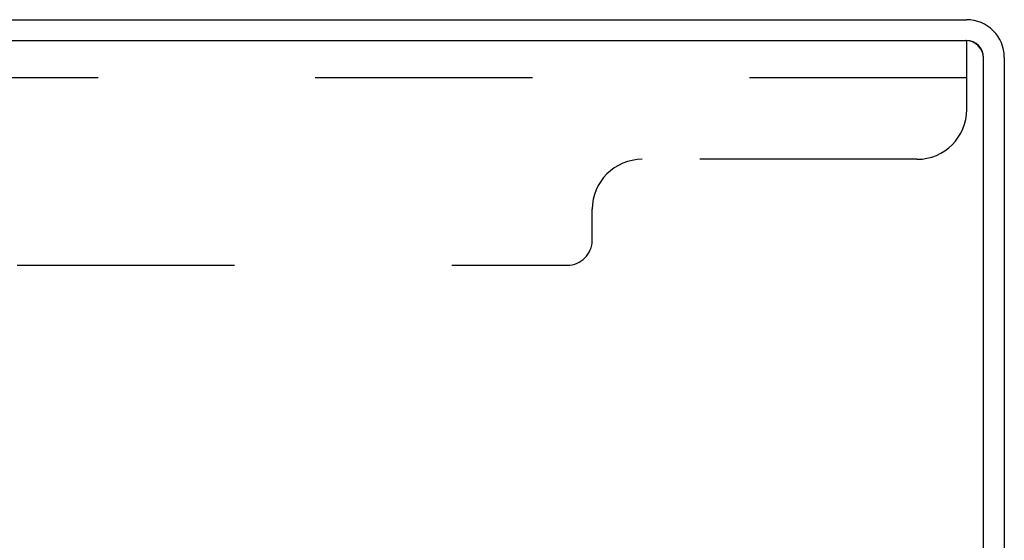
# Model space of a CAD drawing. Header units: inches. Extents: x 0 to 198, y 0 to 128.
# Tile 13 of 26: x 21.66 to 26.59, y 90.37 to 92.98. Entities that reach past the tile are written whole.
import ezdxf

# ---------------------------------------------------------------- set-up
doc = ezdxf.new("R2010")
doc.units = ezdxf.units.IN
doc.header["$LTSCALE"] = 10.872093
doc.header["$MEASUREMENT"] = 0
doc.linetypes.add('HIDDEN', pattern=[0.2, 0.1, -0.1])
doc.layers.get('0').update_dxf_attribs({"linetype": 'CONTINUOUS'})
doc.layers.add('DEFAULT_2', color=8, linetype='HIDDEN')

msp = doc.modelspace()

# ---------------------------------------------------------------- linework, layer by layer
at = {"color": 3, "linetype": 'Continuous'}
for p, q in [((8.6421, 92.9765), (26.4011, 92.9765)), ((8.5901, 92.8725), (26.3961, 92.8725)), ((26.4861, 89.559), (26.4861, 92.7825)), ((26.5901, 92.7875), (26.5901, 89.5597))]:
    msp.add_line(p, q, dxfattribs=at)
for centre, radius in [((26.4011, 92.7875), 0.189), ((26.3961, 92.7825), 0.09)]:
    msp.add_arc(centre, radius, 0, 90, dxfattribs=at)
at = {"color": 7, "linetype": 'Continuous'}
msp.add_arc((26.4011, 92.7875), 0.085, 0, 90, dxfattribs=at)
at = {"layer": 'DEFAULT_2', "color": 8, "linetype": 'HIDDEN'}
for p, q in [((26.3961, 92.8725), (26.4026, 92.8725)), ((26.4026, 92.5275), (26.4026, 92.8725)), ((26.4026, 92.6855), (8.7776, 92.6855)), ((26.1526, 92.2775), (24.7776, 92.2775)), ((24.5276, 91.8725), (24.5276, 92.0275)), ((10.7776, 91.7475), (24.4026, 91.7475))]:
    msp.add_line(p, q, dxfattribs=at)
for centre, radius, start, end in [((26.1526, 92.5275), 0.25, 270, 360), ((24.7776, 92.0275), 0.25, 90, 180), ((24.4026, 91.8725), 0.125, 270, 360)]:
    msp.add_arc(centre, radius, start, end, dxfattribs=at)

doc.saveas('drawing.dxf')
